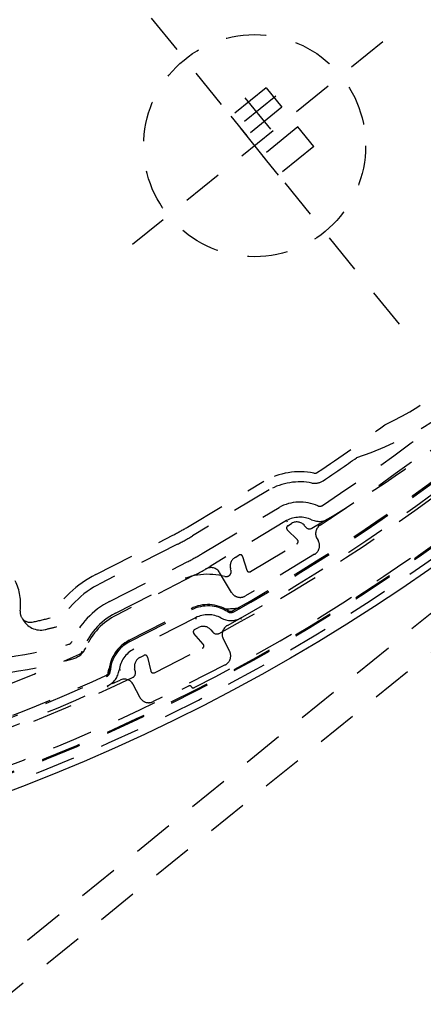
# Model space of a CAD drawing. Extents: x -12664 to -8584, y 4186 to 7036.
# Tile 29 of 35: x -8955 to -8915, y 5726 to 5824. Entities that reach past the tile are written whole.
import ezdxf

# ---------------------------------------------------------------- set-up
doc = ezdxf.new("R2010")
doc.units = 0
doc.header["$MEASUREMENT"] = 0
doc.linetypes.add('HIDDEN', pattern=[7, 4, -3])
doc.layers.get('0').update_dxf_attribs({"linetype": 'CONTINUOUS'})
doc.layers.add('LE_HIDDEN', color=7, linetype='CONTINUOUS')

msp = doc.modelspace()

# ---------------------------------------------------------------- linework, layer by layer
msp.add_lwpolyline([(-8844.082, 5862.383, -0.288392), (-8999.346, 5736.654, -0.257807), (-9003.377, 5738.29), (-9017.647, 5755.912, -0.257806), (-9018.41, 5760.196, -0.288392), (-8863.146, 5885.926, -0.257808), (-8859.114, 5884.289), (-8844.844, 5866.667, -0.257806), (-8844.082, 5862.383)], format="xyb")
for radius, end in [(2345, 147.249993), (2025, 50.749986)]:
    msp.add_arc((-10621.538, 4442.517), radius, 32.749986, end)
at = {"layer": 'LE_HIDDEN', "color": 1, "linetype": 'HIDDEN'}
for p, q in [((-8814.627, 5845.247), (-8988.708, 5704.279)), ((-8945.886, 5829.368), (-8915.832, 5792.254)), ((-8918.534, 5821.582), (-8943.331, 5801.502)), ((-8929.147, 5816.205), (-8933.067, 5813.031)), ((-8930.108, 5817.035), (-8928.535, 5815.092)), ((-8932.204, 5816.048), (-8929.68, 5812.931)), ((-8928.535, 5815.092), (-8932.032, 5812.26)), ((-8926.962, 5813.149), (-8930.459, 5810.317)), ((-8925.389, 5811.206), (-8926.962, 5813.149)), ((-8928.886, 5808.375), (-8930.459, 5810.317)), ((-8925.389, 5811.206), (-8928.886, 5808.375)), ((-8937.908, 5773.517), (-8930.319, 5778.077)), ((-8929.819, 5777.211), (-8937.393, 5772.66)), ((-8928.084, 5774.17), (-8935.659, 5769.619)), ((-8928.084, 5774.17), (-8928.01, 5774.04)), ((-8927.007, 5772.263), (-8928.012, 5773.268)), ((-8927.965, 5773.659), (-8927.583, 5773.888)), ((-8946.987, 5768.827), (-8939.349, 5772.719)), ((-8938.895, 5771.828), (-8946.533, 5767.936)), ((-8931.649, 5769.112), (-8927.055, 5771.872)), ((-8933.181, 5770.524), (-8932.799, 5770.754)), ((-8932.431, 5770.612), (-8932.017, 5769.253)), ((-8933.588, 5769.264), (-8933.622, 5769.375)), ((-8945.035, 5764.996), (-8938.909, 5768.117)), ((-8937.093, 5764.553), (-8943.219, 5761.432)), ((-8937.189, 5763.381), (-8936.792, 5763.584)), ((-8936.331, 5761.923), (-8937.264, 5762.995)), ((-8935.584, 5763.349), (-8935.376, 5763.11)), ((-8943.614, 5762.207), (-8944.272, 5761.774)), ((-8941.182, 5759.102), (-8936.406, 5761.536)), ((-8942.611, 5760.619), (-8942.215, 5760.821)), ((-8941.857, 5760.654), (-8941.539, 5759.269)), ((-8943.061, 5759.194), (-8943.132, 5759.503))]:
    msp.add_line(p, q, dxfattribs=at)
for points in [[(-8917.835, 5540.754, 0.078205), (-9337.496, 6010.945), (-9277.389, 6084.512)], [(-9017.588, 5756.573, -0.26714), (-9018.003, 5759.168, -0.291142), (-8862.01, 5885.339)], [(-8845.625, 5865.419, -0.257807), (-8845.336, 5863.796), (-8845.637, 5862.915, -0.288476), (-8999.6, 5738.278), (-9000.468, 5738.175, -0.257723), (-9001.995, 5738.795), (-9016.865, 5757.158)], [(-8979.231, 5817.266, -0.351559), (-8979.211, 5817.892, -0.091758), (-8927.731, 5859.579, -0.351559), (-8927.116, 5859.468)], [(-8883.261, 5805.311, -0.351559), (-8883.28, 5804.686, -0.091758), (-8934.76, 5762.999, -0.351559), (-8935.376, 5763.11)], [(-8884.221, 5804.052, -0.044276), (-8907.296, 5781.714, -0.044276), (-8933.944, 5763.787)], [(-8900.757, 5798.808, -0.197252), (-8900.908, 5798.46, -0.011776), (-8906.903, 5792.913, -0.122361), (-8918.333, 5783.657, -0.011776), (-8925.004, 5778.947, -0.197251), (-8925.376, 5778.871)], [(-8895.4, 5798.542, -0.398035), (-8895.382, 5797.855, -0.03976), (-8909.499, 5784.434, -0.03976), (-8925.562, 5773.416, -0.398035), (-8926.23, 5773.577)], [(-8895.853, 5797.123, -0.001779), (-8896.752, 5796.231, -0.050609), (-8924.748, 5773.724)], [(-8936.432, 5770.904), (-8928.824, 5775.475, -0.231948), (-8924.992, 5775.63)], [(-8925.06, 5772.371), (-8924.957, 5772.199, -0.414214), (-8925.299, 5770.827), (-8932.157, 5766.707, -0.414214), (-8933.529, 5767.049), (-8934.716, 5769.024)], [(-8949.337, 5762.198, -0.174687), (-8945.625, 5766.154), (-8937.915, 5770.082)], [(-8936.072, 5769.376, -0.012812), (-8937.234, 5768.746), (-8944.944, 5764.817)], [(-8945.686, 5759.251, -0.265688), (-8943.673, 5762.322), (-8937.547, 5765.444, -0.265688), (-8933.878, 5765.267)], [(-8945.556, 5759.243, -0.265688), (-8943.614, 5762.207), (-8937.488, 5765.328, -0.265688), (-8933.948, 5765.157)], [(-8951.519, 5764.526, -0.009592), (-8953.275, 5764.117, -0.518997), (-8954.474, 5765.23)], [(-8947.96, 5761.604, -0.226784), (-8949.261, 5760.47, -0.07165), (-8963.825, 5758.597, -0.223163), (-8965.353, 5759.343)], [(-8934.352, 5762.457), (-8933.722, 5761.22, -0.414214), (-8934.159, 5759.875), (-8941.287, 5756.243, -0.414214), (-8942.632, 5756.68), (-8943.265, 5757.921)], [(-8948.322, 5761.224, -0.206042), (-8948.589, 5760.933, -0.022123), (-8963.188, 5755.111, -0.316285), (-8963.741, 5755.268)], [(-8943.061, 5759.194, -0.351559), (-8943.333, 5758.63, -0.053212), (-8979.77, 5745.804, -0.173187), (-8981.441, 5745.99)], [(-8944.58, 5758.373, -0.04931), (-8978.291, 5746.469, -0.175442), (-8980.661, 5746.722), (-8985.51, 5749.087)]]:
    msp.add_lwpolyline(points, format="xyb", dxfattribs=at)
for points in [[(-9064.48, 5761.302), (-9007.841, 5691.359), (-9000.809, 5690.62), (-8798.751, 5854.243), (-8798.012, 5861.275), (-8854.65, 5931.219), (-8861.683, 5931.958), (-9063.741, 5768.334), (-9064.48, 5761.302)], [(-8930.108, 5817.035), (-8933.606, 5814.203), (-8932.032, 5812.26)], [(-8937.025, 5764.419), (-8937.038, 5764.445), (-8937.051, 5764.47), (-8937.063, 5764.493), (-8937.073, 5764.514), (-8937.081, 5764.53), (-8937.088, 5764.543), (-8937.092, 5764.55), (-8937.093, 5764.553)], [(-8932.55, 5764.391), (-8932.564, 5764.417), (-8932.578, 5764.441), (-8932.59, 5764.464), (-8932.602, 5764.484), (-8932.611, 5764.5), (-8932.617, 5764.512), (-8932.622, 5764.52), (-8932.623, 5764.522)], [(-8944.523, 5759.345), (-8944.552, 5759.349), (-8944.58, 5759.353), (-8944.605, 5759.356), (-8944.628, 5759.359), (-8944.646, 5759.361), (-8944.66, 5759.363), (-8944.669, 5759.364), (-8944.672, 5759.364)], [(-8945.759, 5757.661), (-8945.771, 5757.688), (-8945.783, 5757.713), (-8945.793, 5757.737), (-8945.803, 5757.757), (-8945.811, 5757.774), (-8945.816, 5757.787), (-8945.82, 5757.795), (-8945.821, 5757.797)]]:
    msp.add_lwpolyline(points, dxfattribs=at)
msp.add_circle((-8931.246, 5811.289), 11, dxfattribs=at)
for centre, radius, start, end in [((-10621.538, 4442.517), 2343, 32.798895, 89.951085), ((-10621.538, 4442.517), 2341, 33.798936, 50.781029), ((-8840.848, 5699.658), 185.953, 96.82583, 161.19215), ((-8840.848, 5699.658), 185.849, 96.82583, 161.19215), ((-8840.848, 5699.657), 185.6, 117.04863, 140.95131), ((-9021.642, 5922.921), 186.884, -83.43195, -18.50205), ((-9021.642, 5922.921), 185.849, -83.19221, -18.82589), ((-8840.849, 5699.658), 180.829, 119.24427, 138.75564), ((-9021.644, 5922.921), 185.6, -62.95137, -39.04869), ((-9021.643, 5922.92), 180.829, -60.7557, -41.24431), ((-9021.644, 5922.921), 176.4, -56.59055, -45.40951), ((-8931.246, 5811.289), 32.5, -71.84774, -30.15232), ((-9021.643, 5922.92), 180.699, -60.7557, -51), ((-9021.644, 5922.921), 174.4, -56.12944, -54.8027), ((-8926.75, 5771.644), 7.357, 79.23684, 119.01908), ((-8925.283, 5779.362), 1.5, -100.76314, -56.12944), ((-8926.75, 5771.644), 6.357, 79.23684, 118.86894), ((-8924.79, 5776.087), 0.5, -113.80923, -56.59078), ((-8926.75, 5771.644), 2.857, 66.19087, 117.82091), ((-8924.79, 5776.087), 2, -113.80913, -56.59055), ((-8950.063, 5793.746), 23.6, -63.00003, -59.00003), ((-8927.836, 5773.444), 0.25, 120.99998, -134.96379), ((-8927.068, 5773.031), 1, 33.07531, 120.99998), ((-8924.203, 5772.886), 1, 123.0017, -149.00003), ((-8950.063, 5793.746), 24.6, -63.00003, -59.00003), ((-8927.184, 5772.086), 0.25, -59.00002, 45.03621), ((-8948.947, 5791.734), 24.3, -63.00003, -59.00003), ((-8932.666, 5769.667), 1, 120.99998, -163.03635), ((-8932.671, 5770.539), 0.25, 16.96372, 120.99998), ((-8948.947, 5791.734), 25.8, -60.06378, -59.00002), ((-8935.573, 5768.509), 1, 30.99997, 119.93622), ((-8941.993, 5759.026), 11, 116.99998, 149.9998), ((-8935.867, 5762.147), 6.7, 75.51741, 116.99997), ((-8934.067, 5769.118), 0.5, -104.48259, 16.96365), ((-8931.778, 5769.326), 0.25, -163.03628, -59.00002), ((-8959.478, 5765.908), 5.05, -7.71918, 26.85012), ((-8941.993, 5759.026), 10, 116.99998, 152.35799), ((-8935.631, 5806.635), 41.235, -88.33692, -85.85019), ((-8952.452, 5765.327), 2, -154.25604, -76.68723), ((-8941.993, 5759.026), 6.7, 116.99997, 160.84445), ((-8941.993, 5759.026), 6.5, 116.99997, 156.63527), ((-8935.867, 5762.147), 2.7, 61.19925, 117.00001), ((-8933.603, 5766.266), 2, -118.80048, -60.66396), ((-8933.61, 5765.689), 0.63, -122.51625, -60.75286), ((-8933.61, 5765.689), 0.5, -122.51624, -60.7557), ((-8963.045, 5810.091), 48, -76.68723, -75.28418), ((-8936.338, 5762.693), 1, 41.03621, 116.99997), ((-8933.461, 5762.911), 1, 118.85929, -153.00002), ((-8937.075, 5763.159), 0.25, 116.99997, -138.96379), ((-8963.045, 5810.091), 50, -90.86823, -74.47534), ((-8949.796, 5762.397), 0.5, -74.47536, -23.36473), ((-8936.52, 5761.758), 0.25, -63.00003, 41.03621), ((-8941.993, 5759.026), 2.7, 116.99998, 172.80055), ((-8942.157, 5759.728), 1, 116.99997, -167.03627), ((-8942.101, 5760.598), 0.25, 12.96373, 116.99997), ((-8944.507, 5758.99), 1.285, 152.0039, -171.50813), ((-9021.641, 5922.916), 180.824, -76.19689, -65.24437), ((-9021.644, 5922.922), 180.701, -72.86288, -65.24443), ((-8946.185, 5759.281), 0.5, -65.24443, -3.48381), ((-8946.185, 5759.281), 0.63, -65.22822, -3.48382), ((-8946.656, 5759.615), 2, -65.33609, -7.19943), ((-8941.295, 5759.325), 0.25, -167.03627, -63.00003), ((-9021.644, 5922.921), 185.2, -71.96198, -63.07499), ((-8944.156, 5757.467), 1, 26.99998, 115.0954), ((-8937.69, 5757.618), 0.2, 26.98682, 116.92501), ((-8937.334, 5757.8), 0.2, -153.01318, -62.95137)]:
    msp.add_arc(centre, radius, start, end, dxfattribs=at)

doc.saveas('drawing.dxf')
